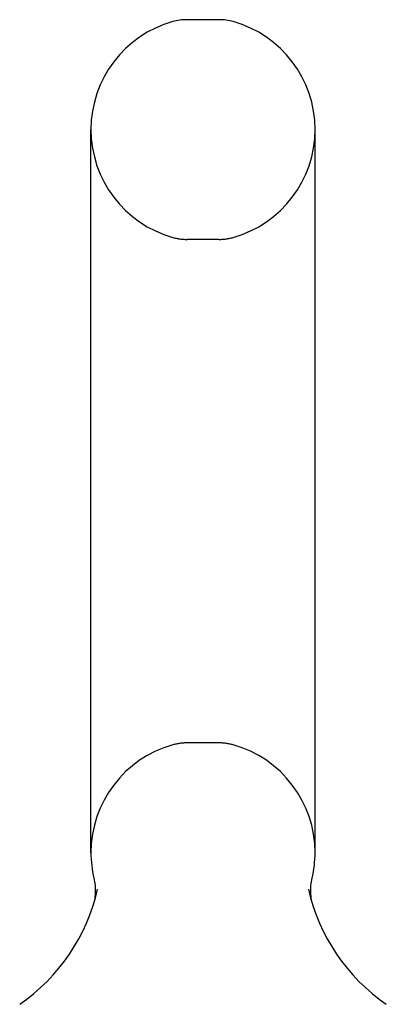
# Model space of a CAD drawing. Header units: inches. Extents: x 0 to 274, y 0 to 177.
# Tile 136 of 138: x 152.78 to 153.78, y 125.45 to 128.14. Entities that reach past the tile are written whole.
import ezdxf

# ---------------------------------------------------------------- set-up
doc = ezdxf.new("R2010")
doc.units = ezdxf.units.IN
doc.header["$LTSCALE"] = 15.069778
doc.header["$MEASUREMENT"] = 0
doc.linetypes.add('HIDDEN', pattern=[0.2, 0.1, -0.1])
doc.layers.get('0').update_dxf_attribs({"linetype": 'CONTINUOUS'})
doc.layers.add('DEFAULT_2', color=8, linetype='HIDDEN')

msp = doc.modelspace()

# ---------------------------------------------------------------- linework, layer by layer
at = {"color": 7, "linetype": 'Continuous'}
for p, q in [((153.3274, 128.1418), (153.24, 128.1418)), ((152.9777, 125.8668), (152.9777, 127.8418)), ((153.5897, 125.8668), (153.5897, 127.8418)), ((153.5797, 125.7876), (153.5806, 125.7926)), ((153.5806, 125.7926), (153.5816, 125.7969)), ((153.5778, 125.7677), (153.578, 125.7728)), ((153.5778, 125.7627), (153.5778, 125.7678)), ((153.5779, 125.7577), (153.5778, 125.7628)), ((153.578, 125.7727), (153.5784, 125.7778)), ((153.5784, 125.7777), (153.579, 125.7827)), ((153.579, 125.7827), (153.5797, 125.7877)), ((153.5782, 125.7528), (153.5779, 125.7578)), ((153.5787, 125.7478), (153.5782, 125.7529)), ((153.5793, 125.7429), (153.5787, 125.7479)), ((153.5802, 125.738), (153.5793, 125.743)), ((153.581, 125.7338), (153.5801, 125.7381)), ((152.9838, 125.7237), (152.9823, 125.7189)), ((153.582, 125.7296), (153.581, 125.7338))]:
    msp.add_line(p, q, dxfattribs=at)
msp.add_lwpolyline([(152.9858, 125.7969), (152.9867, 125.7926), (152.9876, 125.7877), (152.9883, 125.7828), (152.9889, 125.7778), (152.9893, 125.7729), (152.9895, 125.7679), (152.9896, 125.7629), (152.9894, 125.758), (152.9891, 125.753), (152.9887, 125.748), (152.988, 125.7431), (152.9872, 125.7382), (152.9862, 125.7333), (152.9851, 125.7285), (152.9838, 125.7237)], dxfattribs=at)
for centre, radius, start, end in [((153.2837, 127.8418), 0.306, 105.6303, 180), ((153.24, 127.998), 0.1437, 90, 105.6303), ((153.3274, 127.998), 0.1437, 74.3697, 90), ((153.2837, 127.8418), 0.306, 0, 74.3697), ((153.2837, 125.8668), 0.306, 180, 193.2053), ((153.2837, 125.8668), 0.306, 346.7947, 360), ((152.4857, 125.883), 0.523, 304.6624, 347.2389), ((154.0816, 125.883), 0.523, 192.7611, 235.3376)]:
    msp.add_arc(centre, radius, start, end, dxfattribs=at)
at = {"layer": 'DEFAULT_2', "color": 8, "linetype": 'HIDDEN'}
for p, q in [((153.3274, 127.5418), (153.24, 127.5418)), ((153.3274, 126.1668), (153.24, 126.1668))]:
    msp.add_line(p, q, dxfattribs=at)
for centre, radius, start, end in [((153.2837, 127.8418), 0.306, 180, 254.3697), ((153.2837, 127.8418), 0.306, 285.6303, 360), ((153.24, 127.6855), 0.1437, 254.3697, 270), ((153.3274, 127.6855), 0.1437, 270, 285.6303), ((153.24, 126.023), 0.1437, 90, 105.6303), ((153.3274, 126.023), 0.1437, 74.3697, 90), ((153.2837, 125.8668), 0.306, 105.6303, 180), ((153.2837, 125.8668), 0.306, 0, 74.3697)]:
    msp.add_arc(centre, radius, start, end, dxfattribs=at)

doc.saveas('drawing.dxf')
